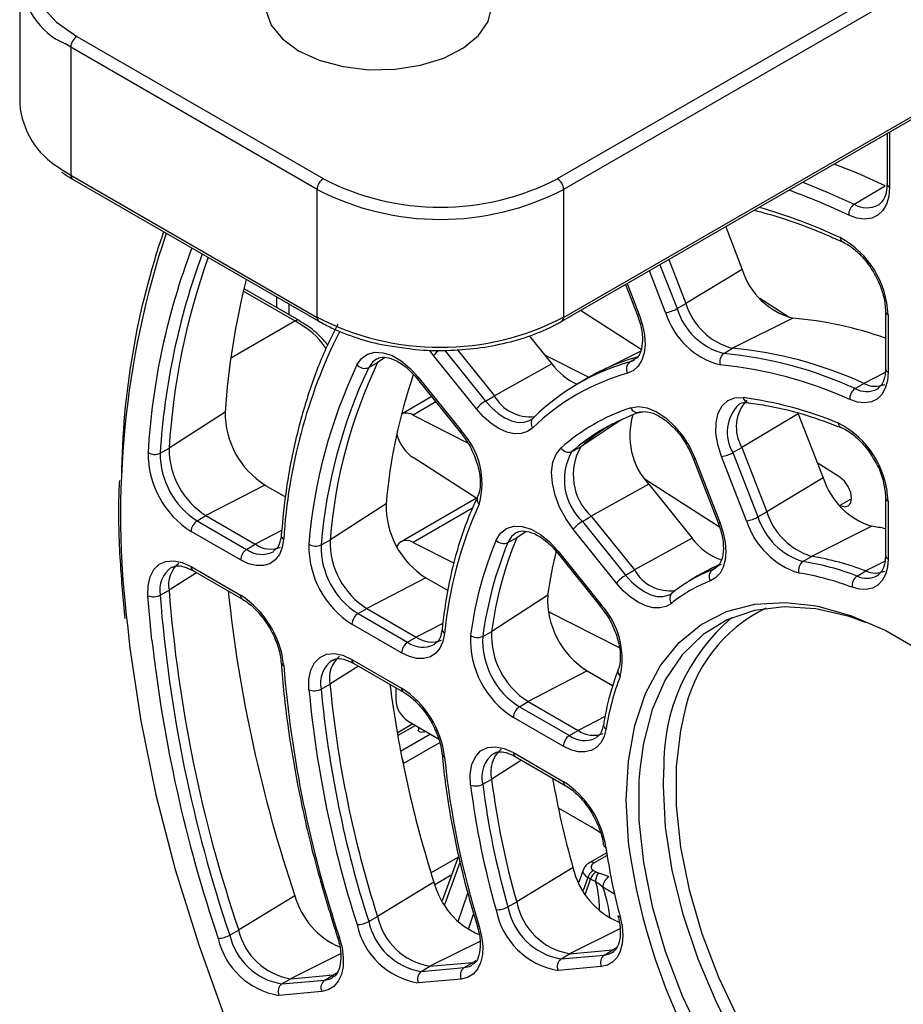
# Paper-space layout 'Sheet1' of a CAD drawing. Header units: millimetres. Extents: x -7 to 413, y -20 to 277.
# Tile 71 of 108: x 287 to 297, y 168 to 180. Entities that reach past the tile are written whole.
import ezdxf

# ---------------------------------------------------------------- set-up
doc = ezdxf.new("R2010")
doc.units = ezdxf.units.MM

psp = doc.layouts.new('Sheet1')

# ---------------------------------------------------------------- linework, layer by layer
at = {"color": 8, "linetype": 'Continuous', "lineweight": 25}
for p, q in [((293.084, 177.951), (302.532, 183.405)), ((302.627, 183.296), (293.155, 177.828)), ((293.155, 176.358), (302.721, 181.88)), ((287.498, 179.461), (287.429, 179.503)), ((296.898, 178.485), (296.898, 177.853)), ((287.369, 178.073), (287.498, 177.991)), ((294.327, 176.413), (294.14, 176.893)), ((294.262, 176.963), (294.458, 176.459)), ((293.884, 176.745), (294.024, 176.386)), ((290.072, 176.317), (289.479, 176.659)), ((289.344, 175.897), (290.072, 176.317)), ((291.109, 175.897), (291.02, 175.838)), ((291.662, 175.92), (291.616, 175.981)), ((291.792, 175.979), (292.26, 175.397)), ((296.847, 175.724), (296.602, 175.599)), ((291.69, 175.387), (291.428, 175.236)), ((293.824, 175.185), (293.353, 174.872)), ((296.461, 174.272), (296.327, 174.195)), ((292.111, 174.167), (291.428, 173.773)), ((289.919, 173.909), (289.617, 173.753)), ((292.727, 173.898), (292.618, 173.826)), ((296.846, 173.558), (296.625, 173.445)), ((288.943, 173.424), (288.627, 173.223)), ((294.864, 173.459), (294.882, 173.47)), ((291.769, 172.843), (291.465, 172.686)), ((290.801, 172.352), (290.474, 172.145)), ((293.632, 171.774), (293.322, 171.614)), ((291.455, 171.67), (291.251, 171.553)), ((291.284, 171.374), (291.626, 171.572)), ((291.731, 171.47), (291.318, 171.232)), ((292.674, 171.27), (292.33, 171.053)), ((294.301, 170.976), (294.305, 171.165)), ((291.633, 169.979), (291.945, 170.159)), ((291.969, 170.107), (291.79, 169.609)), ((293.655, 170.177), (293.506, 170.091)), ((291.871, 169.953), (291.676, 169.841)), ((293.434, 169.923), (293.381, 169.774)), ((293.406, 169.735), (293.464, 169.906)), ((293.74, 169.733), (293.605, 169.811)), ((291.945, 169.42), (292.056, 169.743)), ((292.123, 169.509), (292.061, 169.328)), ((293.801, 169.334), (293.225, 169.048)), ((292.193, 169.189), (291.62, 168.904)), ((293.757, 169.11), (293.721, 169.092)), ((290.593, 169.046), (290.021, 168.761)), ((292.148, 168.966), (292.113, 168.949)), ((290.548, 168.823), (290.513, 168.805))]:
    psp.add_line(p, q, dxfattribs=at)
at = {"color": 7, "linetype": 'Continuous', "lineweight": 25}
for p, q in [((293.134, 176.313), (302.721, 181.847)), ((286.912, 180.277), (286.912, 178.808)), ((287.569, 179.583), (290.397, 177.951)), ((290.327, 177.828), (287.498, 179.461)), ((287.498, 179.461), (287.498, 177.991)), ((296.868, 178.468), (296.868, 177.894)), ((287.498, 177.991), (290.327, 176.358)), ((287.519, 177.945), (290.347, 176.313)), ((290.327, 176.358), (290.327, 177.828)), ((293.155, 177.828), (293.155, 176.358)), ((296.492, 177.657), (296.846, 177.869)), ((296.868, 177.895), (296.868, 177.894)), ((295.016, 177.399), (295.207, 176.906)), ((294.363, 177.022), (294.559, 176.517)), ((295.207, 176.906), (294.559, 176.517)), ((289.489, 176.687), (289.486, 176.688)), ((290.122, 176.322), (289.489, 176.687)), ((293.867, 176.736), (294.001, 176.391)), ((289.86, 176.594), (289.86, 176.473)), ((295.753, 176.353), (295.409, 176.575)), ((290.001, 176.512), (290.001, 176.391)), ((294.458, 176.459), (294.559, 176.517)), ((294.046, 175.989), (293.35, 176.437)), ((295.788, 176.349), (295.095, 176.003)), ((296.851, 176.427), (296.851, 175.77)), ((296.88, 176.386), (296.88, 175.729)), ((290.123, 176.321), (290.122, 176.322)), ((292.761, 176.147), (293.022, 175.823)), ((291.933, 175.988), (292.361, 175.456)), ((294.995, 175.942), (295.095, 176.003)), ((292.155, 175.307), (291.662, 175.92)), ((292.937, 175.928), (293.444, 175.669)), ((294.035, 175.965), (293.568, 175.734)), ((293.917, 175.846), (294.016, 175.906)), ((290.919, 175.782), (291.02, 175.838)), ((293.022, 175.823), (292.361, 175.456)), ((293.917, 175.846), (293.968, 175.868)), ((291.48, 175.649), (291.972, 175.036)), ((291.48, 175.649), (291.48, 175.649)), ((291.487, 175.671), (291.98, 175.058)), ((293.378, 175.63), (293.279, 175.57)), ((296.502, 175.539), (296.602, 175.599)), ((296.757, 175.536), (296.77, 175.544)), ((291.642, 175.447), (291.295, 175.247)), ((292.26, 175.397), (292.361, 175.456)), ((289.27, 175.27), (288.627, 174.855)), ((291.428, 175.236), (292.052, 174.917)), ((292.779, 175.181), (292.814, 175.209)), ((295.849, 175.251), (295.201, 174.862)), ((295.849, 175.251), (296.136, 174.513)), ((291.972, 175.036), (292.03, 174.957)), ((288.525, 174.798), (288.627, 174.855)), ((293.251, 174.816), (293.353, 174.872)), ((295.099, 174.804), (295.201, 174.862)), ((295.201, 174.862), (295.488, 174.124)), ((292.159, 174.277), (291.428, 174.747)), ((295.255, 174.02), (294.969, 174.759)), ((295.099, 174.804), (295.386, 174.066)), ((294.643, 174.736), (294.93, 173.998)), ((294.666, 174.731), (294.952, 173.993)), ((296.327, 174.521), (296.068, 174.688)), ((289.728, 174.431), (289.05, 174.081)), ((289.728, 174.431), (289.963, 174.296)), ((294.134, 174.44), (293.473, 174.073)), ((294.947, 173.946), (294.09, 174.497)), ((294.134, 174.44), (294.63, 173.822)), ((296.136, 174.513), (295.488, 174.124)), ((292.167, 174.296), (292.168, 174.298)), ((291.118, 174.216), (290.474, 173.8)), ((292.154, 174.28), (291.29, 173.781)), ((296.325, 174.196), (296.327, 174.195)), ((296.851, 174.287), (296.851, 173.626)), ((296.88, 174.247), (296.88, 173.585)), ((288.949, 174.021), (289.05, 174.081)), ((289.05, 174.081), (289.617, 173.753)), ((293.371, 174.014), (293.473, 174.073)), ((293.473, 174.073), (293.969, 173.456)), ((295.386, 174.066), (295.488, 174.124)), ((288.949, 174.021), (289.517, 173.693)), ((293.371, 174.014), (293.868, 173.397)), ((296.693, 173.958), (296.002, 173.612)), ((289.448, 173.571), (288.88, 173.899)), ((293.763, 173.306), (293.267, 173.924)), ((289.517, 173.693), (289.617, 173.753)), ((290.372, 173.743), (290.474, 173.8)), ((291.428, 173.773), (291.898, 173.533)), ((292.516, 173.77), (292.618, 173.826)), ((294.63, 173.822), (293.969, 173.456)), ((289.822, 173.665), (289.828, 173.669)), ((293.084, 173.653), (293.581, 173.035)), ((293.092, 173.674), (293.588, 173.057)), ((295.902, 173.552), (296.002, 173.612)), ((296.851, 173.627), (296.851, 173.626)), ((294.939, 173.515), (294.819, 173.456)), ((288.88, 173.495), (289.448, 173.167)), ((288.901, 173.449), (289.468, 173.121)), ((293.868, 173.397), (293.969, 173.456)), ((294.694, 173.388), (294.595, 173.328)), ((294.864, 173.459), (294.896, 173.475)), ((296.525, 173.385), (296.625, 173.445)), ((296.757, 173.392), (296.77, 173.401)), ((291.575, 173.365), (290.896, 173.015)), ((291.575, 173.365), (291.829, 173.219)), ((288.525, 173.166), (288.627, 173.223)), ((292.973, 173.168), (292.33, 172.75)), ((294.401, 173.191), (294.385, 173.181)), ((290.796, 172.955), (290.896, 173.015)), ((290.796, 172.955), (291.365, 172.626)), ((290.896, 173.015), (291.465, 172.686)), ((292.977, 172.981), (293.794, 172.564)), ((293.581, 173.035), (293.638, 172.956)), ((291.296, 172.504), (290.726, 172.833)), ((292.228, 172.693), (292.33, 172.75)), ((291.365, 172.626), (291.465, 172.686)), ((291.67, 172.599), (291.677, 172.603)), ((290.726, 172.429), (291.296, 172.1)), ((290.747, 172.383), (291.316, 172.054)), ((293.428, 172.296), (292.749, 171.945)), ((293.428, 172.296), (293.718, 172.128)), ((290.372, 172.088), (290.474, 172.145)), ((291.228, 172.105), (291.228, 171.965)), ((292.649, 171.885), (292.749, 171.945)), ((292.749, 171.945), (293.322, 171.614)), ((292.649, 171.885), (293.222, 171.554)), ((291.37, 171.72), (291.718, 171.518)), ((293.152, 171.433), (292.579, 171.763)), ((291.426, 171.687), (291.246, 171.583)), ((291.556, 171.598), (291.569, 171.605)), ((293.222, 171.554), (293.322, 171.614)), ((292.579, 171.359), (293.152, 171.028)), ((292.6, 171.313), (293.173, 170.982)), ((292.228, 170.996), (292.33, 171.053)), ((293.095, 170.724), (293.473, 170.506)), ((293.578, 170.438), (293.473, 170.506)), ((291.952, 170.18), (291.763, 169.654)), ((293.651, 170.208), (293.456, 170.096)), ((293.264, 170.039), (292.618, 169.643)), ((293.379, 170.008), (293.329, 169.869)), ((293.497, 170.005), (293.528, 169.987)), ((293.464, 169.906), (293.434, 169.923)), ((291.667, 169.87), (291.02, 169.476)), ((290.072, 169.713), (289.425, 169.32)), ((292.516, 169.586), (292.618, 169.643)), ((290.919, 169.418), (291.02, 169.476)), ((289.324, 169.262), (289.425, 169.32)), ((293.225, 169.048), (293.721, 169.092)), ((293.622, 169.032), (293.721, 169.092)), ((293.126, 168.988), (293.225, 169.048)), ((293.126, 168.988), (293.622, 169.032)), ((293.714, 169.062), (293.731, 169.073)), ((291.521, 168.844), (291.62, 168.904)), ((291.521, 168.844), (292.014, 168.888)), ((291.62, 168.904), (292.113, 168.949)), ((292.014, 168.888), (292.113, 168.949)), ((293.588, 168.901), (293.092, 168.857)), ((289.922, 168.701), (290.021, 168.761)), ((290.021, 168.761), (290.513, 168.805)), ((290.413, 168.745), (290.513, 168.805)), ((291.98, 168.757), (291.487, 168.713)), ((289.922, 168.701), (290.413, 168.745)), ((290.379, 168.614), (289.888, 168.57))]:
    psp.add_line(p, q, dxfattribs=at)
at = {"color": 7, "linetype": 'Continuous', "lineweight": 25, "flags": 128}
for points in [[(287.569, 181.135), (287.333, 180.968), (287.157, 180.779), (287.049, 180.573), (287.012, 180.359), (287.049, 180.145), (287.157, 179.939), (287.333, 179.75), (287.569, 179.583)], [(289.739, 179.885), (289.8, 179.715), (289.927, 179.557), (290.114, 179.42)], [(290.114, 179.42), (290.351, 179.312), (290.625, 179.238), (290.92, 179.203), (291.222, 179.208), (291.514, 179.253), (291.779, 179.336), (292.005, 179.452), (292.178, 179.595), (292.289, 179.757), (292.333, 179.929)], [(296.846, 177.869), (296.535, 178.009), (296.263, 178.118)], [(296.898, 177.853), (296.889, 177.748), (296.863, 177.658), (296.82, 177.584), (296.763, 177.53), (296.692, 177.496), (296.611, 177.486), (296.522, 177.498), (296.428, 177.532)], [(296.77, 177.649), (296.78, 177.655), (296.782, 177.657)], [(294.024, 176.386), (294.061, 176.27), (294.084, 176.156), (294.09, 176.048), (294.08, 175.951), (294.054, 175.866), (294.012, 175.797), (293.957, 175.747), (293.89, 175.716)], [(290.784, 175.812), (290.836, 175.886), (290.906, 175.935), (290.99, 175.958), (291.085, 175.952), (291.186, 175.918), (291.29, 175.858), (291.392, 175.774), (291.487, 175.671)], [(296.88, 175.729), (296.872, 175.63), (296.847, 175.544), (296.808, 175.473), (296.754, 175.42), (296.688, 175.387), (296.612, 175.375), (296.529, 175.383), (296.441, 175.413)], [(294.969, 174.759), (294.926, 174.896), (294.904, 175.029), (294.906, 175.151), (294.93, 175.257), (294.976, 175.342), (295.041, 175.401), (295.123, 175.433), (295.217, 175.436)], [(293.926, 175.32), (294.016, 175.334), (294.116, 175.319), (294.222, 175.274), (294.328, 175.203), (294.43, 175.108), (294.523, 174.995), (294.603, 174.867), (294.666, 174.731)], [(292.802, 175.088), (292.741, 175.045), (292.67, 175.022), (292.59, 175.021), (292.504, 175.04), (292.414, 175.08), (292.324, 175.139), (292.237, 175.216), (292.155, 175.307)], [(293.267, 173.924), (293.181, 174.046), (293.11, 174.179), (293.058, 174.316), (293.027, 174.452), (293.018, 174.579), (293.033, 174.693), (293.069, 174.788), (293.126, 174.859)], [(296.327, 174.195), (296.379, 174.18), (296.422, 174.191), (296.451, 174.226), (296.461, 174.281), (296.451, 174.347), (296.422, 174.415), (296.379, 174.476), (296.327, 174.521)], [(292.381, 173.798), (292.43, 173.878), (292.499, 173.933), (292.583, 173.96), (292.679, 173.957), (292.783, 173.925), (292.89, 173.865), (292.994, 173.78), (293.092, 173.674)], [(294.952, 173.993), (294.989, 173.881), (295.011, 173.771), (295.019, 173.667), (295.011, 173.572), (294.988, 173.488), (294.951, 173.418), (294.901, 173.365), (294.84, 173.33)], [(289.942, 173.809), (289.926, 173.714), (289.893, 173.634), (289.845, 173.571), (289.783, 173.528), (289.71, 173.506), (289.628, 173.506), (289.539, 173.528), (289.448, 173.571)], [(291.428, 173.773), (291.389, 173.789), (291.351, 173.795), (291.316, 173.792), (291.286, 173.779), (291.261, 173.757), (291.243, 173.726), (291.242, 173.723)], [(288.385, 173.16), (288.387, 173.277), (288.41, 173.379), (288.453, 173.461), (288.515, 173.521), (288.591, 173.555), (288.68, 173.562), (288.778, 173.541), (288.88, 173.495)], [(296.88, 173.585), (296.872, 173.489), (296.85, 173.406), (296.813, 173.336), (296.763, 173.283), (296.701, 173.248), (296.63, 173.231), (296.551, 173.235), (296.467, 173.258)], [(294.393, 173.072), (294.332, 173.036), (294.261, 173.02), (294.182, 173.022), (294.098, 173.045), (294.012, 173.086), (293.925, 173.144), (293.841, 173.218), (293.763, 173.306)], [(295.994, 173.053), (296.072, 173.039), (296.459, 172.93), (296.855, 172.759), (297.255, 172.529), (297.651, 172.242), (298.038, 171.904), (298.409, 171.52), (298.759, 171.095), (299.083, 170.638), (299.374, 170.154), (299.629, 169.651), (299.843, 169.138), (300.013, 168.622), (300.136, 168.112), (300.211, 167.616), (300.229, 167.384)], [(296.622, 172.853), (296.433, 172.92), (296.051, 173.009), (295.686, 173.033), (295.345, 172.992), (295.034, 172.884), (294.756, 172.714), (294.518, 172.483), (294.322, 172.194), (294.173, 171.854), (294.072, 171.467), (294.033, 171.193)], [(288.148, 172.824), (288.178, 172.557), (288.303, 171.723), (288.476, 170.874), (288.698, 170.014), (288.967, 169.149), (289.28, 168.282), (289.638, 167.42), (290.036, 166.566), (290.474, 165.726), (290.949, 164.903), (291.458, 164.104), (291.998, 163.332), (292.566, 162.591), (293.16, 161.886), (293.775, 161.221), (294.409, 160.599), (295.057, 160.024), (295.717, 159.499), (296.095, 159.224)], [(291.789, 172.727), (291.77, 172.636), (291.736, 172.559), (291.688, 172.499), (291.626, 172.459), (291.553, 172.439), (291.472, 172.44), (291.385, 172.462), (291.296, 172.504)], [(290.232, 172.08), (290.232, 172.2), (290.254, 172.305), (290.296, 172.39), (290.357, 172.452), (290.434, 172.488), (290.524, 172.496), (290.623, 172.476), (290.726, 172.429)], [(294.536, 171.789), (294.498, 171.614), (294.448, 171.197), (294.448, 170.748), (294.498, 170.273), (294.596, 169.781), (294.742, 169.28), (294.933, 168.779), (295.166, 168.284), (295.437, 167.805), (295.741, 167.349), (296.074, 166.924), (296.43, 166.536), (296.803, 166.193), (297.187, 165.9), (297.576, 165.661), (297.964, 165.48), (298.343, 165.361), (298.357, 165.358)], [(291.556, 171.598), (291.543, 171.593), (291.528, 171.591), (291.513, 171.593), (291.5, 171.598), (291.491, 171.605), (291.488, 171.614)], [(293.642, 171.626), (293.62, 171.542), (293.583, 171.472), (293.534, 171.418), (293.472, 171.383), (293.401, 171.366), (293.323, 171.369), (293.239, 171.391), (293.152, 171.433)], [(292.088, 170.984), (292.084, 171.109), (292.102, 171.22), (292.143, 171.311), (292.203, 171.377), (292.281, 171.416), (292.372, 171.426), (292.474, 171.407), (292.579, 171.359)], [(293.805, 169.47), (293.828, 169.36), (293.836, 169.256), (293.829, 169.16), (293.806, 169.076), (293.77, 169.006), (293.72, 168.953), (293.659, 168.917), (293.588, 168.901)], [(293.805, 169.47), (293.794, 169.473), (293.786, 169.477), (293.781, 169.483), (293.779, 169.486)], [(292.187, 169.361), (292.215, 169.246), (292.228, 169.136), (292.223, 169.034), (292.203, 168.945), (292.167, 168.87), (292.116, 168.813), (292.053, 168.775), (291.98, 168.757)], [(292.162, 169.373), (292.163, 169.371), (292.168, 169.366), (292.176, 169.363), (292.187, 169.361)], [(290.581, 169.236), (290.612, 169.118), (290.627, 169.005), (290.624, 168.901), (290.605, 168.808), (290.569, 168.731), (290.518, 168.671), (290.454, 168.632), (290.379, 168.614)], [(290.557, 169.246), (290.558, 169.244), (290.562, 169.24), (290.57, 169.237), (290.581, 169.236)]]:
    psp.add_lwpolyline(points, dxfattribs=at)
at = {"color": 8, "linetype": 'Continuous', "lineweight": 25, "flags": 128}
for points in [[(295.9, 177.909), (296.181, 177.797), (296.492, 177.657)], [(294.024, 176.386), (294.013, 176.386), (294.006, 176.387), (294.002, 176.39), (294.001, 176.391)], [(291.012, 175.882), (290.963, 175.845), (290.919, 175.782)], [(291.487, 175.671), (291.481, 175.662), (291.479, 175.655), (291.479, 175.65), (291.48, 175.649)], [(292.26, 175.397), (292.33, 175.319), (292.405, 175.254), (292.482, 175.203), (292.559, 175.169), (292.633, 175.152), (292.702, 175.153), (292.763, 175.172), (292.779, 175.181)], [(291.98, 175.058), (291.974, 175.049), (291.972, 175.042), (291.972, 175.037), (291.972, 175.036)], [(294.643, 174.736), (294.644, 174.735), (294.648, 174.732), (294.655, 174.731), (294.666, 174.731)], [(294.93, 173.998), (294.93, 173.997), (294.934, 173.994), (294.942, 173.993), (294.952, 173.993)], [(292.616, 173.885), (292.559, 173.839), (292.516, 173.77)], [(293.084, 173.653), (293.084, 173.654), (293.083, 173.658), (293.086, 173.666), (293.092, 173.674)], [(293.868, 173.397), (293.935, 173.321), (294.007, 173.258), (294.081, 173.207), (294.155, 173.172), (294.227, 173.153), (294.295, 173.151), (294.356, 173.165), (294.386, 173.18)], [(288.43, 172.648), (288.426, 172.687), (288.385, 173.16)], [(293.581, 173.035), (293.58, 173.036), (293.58, 173.041), (293.582, 173.048), (293.588, 173.057)], [(293.903, 170.3), (293.899, 170.339), (293.873, 170.814), (293.899, 171.26), (293.973, 171.67), (294.097, 172.038), (294.267, 172.357), (294.481, 172.623), (294.736, 172.831), (295.027, 172.979), (295.35, 173.063), (295.7, 173.084), (295.994, 173.053)], [(291.553, 171.614), (291.554, 171.611), (291.556, 171.598)], [(294.033, 171.193), (294.021, 171.04), (294.021, 170.58), (294.072, 170.094), (294.173, 169.59), (294.322, 169.077), (294.518, 168.563), (294.756, 168.057), (295.034, 167.566), (295.345, 167.099), (295.686, 166.664), (296.051, 166.267), (296.433, 165.916), (296.826, 165.615), (297.225, 165.37), (297.387, 165.288)], [(297.57, 165.505), (297.309, 165.652), (296.913, 165.925), (296.525, 166.252), (296.151, 166.626), (295.798, 167.043), (295.471, 167.495), (295.176, 167.974), (294.918, 168.473), (294.701, 168.984), (294.528, 169.498), (294.402, 170.007), (294.326, 170.503), (294.301, 170.976)], [(293.622, 169.032), (293.683, 169.046), (293.714, 169.062)], [(292.014, 168.888), (292.077, 168.903), (292.105, 168.917)], [(290.413, 168.745), (290.478, 168.761), (290.508, 168.776)]]:
    psp.add_lwpolyline(points, dxfattribs=at)
at = {"color": 7, "linetype": 'Continuous', "lineweight": 25}
for centre, radius, start, end in [((287.776, 180.273), 0.845, 118.3909, 245.75), ((287.652, 179.454), 0.154, 122.6068, 177.3917), ((287.863, 178.89), 0.954, 184.9366, 238.8165), ((290.48, 177.821), 0.154, 122.6068, 177.3917), ((291.741, 180.543), 2.92, 242.6095, 297.3905), ((293.001, 177.821), 0.154, 2.606, 57.3939), ((291.741, 180.557), 3.074, 242.6098, 297.3903), ((296.572, 177.538), 0.144, 123.9464, 182.3774), ((297.015, 174.441), 8.935, 161.055, 179.4345), ((295.822, 176.345), 1.059, 2.2315, 61.2691), ((296.769, 174.333), 8.159, 160.5673, 176.3302), ((295.997, 177.148), 0.826, 197.0233, 255.3281), ((298.059, 174.656), 8.81, 165.9521, 176.0016), ((294.269, 176.79), 0.382, 278.7768, 299.6754), ((295.189, 176.683), 0.765, 197.0233, 255.3281), ((295.288, 176.74), 0.762, 197.0233, 255.3281), ((291.741, 179.088), 3.074, 242.6098, 297.3903), ((295.18, 176.674), 0.892, 197.0233, 255.3281), ((295.413, 172.044), 4.321, 70.5686, 85.0242), ((296.121, 173.431), 6.19, 153.4994, 176.5029), ((294.661, 171.367), 4.656, 65.3593, 84.6492), ((294.711, 173.426), 2.576, 105.6464, 121.1632), ((295.065, 175.848), 0.117, 126.3639, 198.5738), ((294.561, 171.308), 4.655, 65.3593, 84.6492), ((296.159, 173.268), 5.947, 154.6712, 175.331), ((296.238, 173.264), 5.885, 154.6713, 175.331), ((296.339, 173.321), 5.884, 154.6713, 175.3309), ((290.872, 175.888), 0.116, 220.9467, 293.5683), ((294.608, 173.377), 2.564, 105.6241, 134.3867), ((293.637, 176.289), 0.772, 217.1366, 244.9882), ((293.979, 175.765), 0.102, 127.3946, 208.9046), ((294.525, 171.238), 4.594, 65.3593, 84.6492), ((297.481, 173.647), 6.389, 161.276, 174.8903), ((294.571, 173.279), 2.53, 105.6241, 134.3867), ((296.581, 175.423), 0.141, 124.1758, 183.9221), ((296.733, 175.842), 0.276, 241.748, 293.1402), ((292.772, 175.687), 0.472, 209.3016, 276.2421), ((294.647, 171.123), 4.35, 67.5374, 82.4711), ((292.452, 175.068), 0.381, 120.3202, 141.2305), ((294.696, 173.063), 2.385, 108.8459, 131.1649), ((294.006, 175.35), 0.0856, 200.2909, 292.8627), ((295.599, 175.097), 0.461, 137.6083, 210.5623), ((290.255, 175.264), 0.985, 179.6166, 237.6701), ((291.351, 175.113), 0.145, 57.9954, 112.6915), ((292.865, 175.142), 0.0835, 126.9538, 221.0674), ((294.799, 173.045), 2.352, 108.846, 131.1648), ((294.74, 174.999), 0.825, 163.1237, 222.6888), ((294.906, 173.094), 2.361, 120.2199, 131.1482), ((295.832, 174.209), 1.049, 2.0305, 62.9044), ((291.698, 175.135), 0.473, 194.5087, 235.1246), ((291.327, 174.449), 0.892, 344.6756, 42.9747), ((289.536, 174.849), 0.909, 179.6165, 237.6702), ((293.213, 174.908), 0.0997, 209.6964, 292.5371), ((293.914, 174.548), 0.648, 150.0057, 227.047), ((289.449, 174.798), 1.064, 179.6165, 237.6702), ((288.461, 174.928), 0.144, 237.9649, 296.0997), ((289.438, 174.792), 0.913, 179.6165, 237.6702), ((293.815, 174.49), 0.651, 150.0057, 227.0471), ((294.911, 175.136), 0.382, 278.7768, 299.6753), ((296.947, 174.771), 0.851, 197.6364, 252.6548), ((292.098, 174.195), 0.98, 178.7311, 237.7682), ((296.364, 172.298), 4.595, 155.3581, 174.6442), ((295.197, 174.397), 0.382, 278.777, 299.6752), ((296.137, 174.305), 0.788, 197.6364, 252.6548), ((296.236, 174.362), 0.785, 197.6364, 252.6548), ((289.034, 173.892), 0.154, 123.2303, 177.3468), ((293.564, 173.685), 0.381, 120.3191, 141.2311), ((296.131, 174.299), 0.919, 197.6364, 252.6548), ((296.284, 171.274), 2.716, 77.9619, 81.3417), ((289.793, 173.99), 0.295, 233.4225, 292.4503), ((291.291, 173.729), 1.059, 178.7313, 237.7681), ((290.31, 173.871), 0.142, 236.6486, 295.9049), ((291.28, 173.723), 0.908, 178.7312, 237.7682), ((291.379, 173.78), 0.905, 178.7312, 237.7682), ((296.402, 172.135), 4.352, 157.5358, 172.4665), ((296.481, 172.131), 4.29, 157.5355, 172.4667), ((296.581, 172.187), 4.289, 157.5356, 172.4667), ((292.468, 173.879), 0.119, 222.9715, 293.8436), ((295.2, 174.236), 0.705, 215.9657, 250.5717), ((289.602, 173.564), 0.154, 123.2303, 177.3468), ((297.716, 172.51), 4.789, 165.7643, 172.1003), ((295.525, 170.587), 3.062, 68.9598, 81.0487), ((288.944, 173.283), 0.323, 129.522, 190.6325), ((295.563, 171.953), 1.677, 110.9659, 121.2066), ((295.973, 173.455), 0.121, 126.0069, 196.0099), ((295.426, 170.529), 3.061, 68.9598, 81.0487), ((294.06, 173.067), 0.381, 120.3194, 141.2308), ((294.38, 173.689), 0.473, 209.5356, 276.9291), ((295.463, 171.896), 1.674, 110.961, 129.0498), ((294.924, 173.381), 0.0983, 127.4854, 211.2148), ((295.39, 170.458), 2.999, 68.9598, 81.0487), ((296.602, 173.274), 0.135, 124.6196, 186.8411), ((296.735, 173.685), 0.264, 245.3952, 293.9074), ((295.427, 171.798), 1.641, 110.9609, 129.0498), ((288.448, 173.314), 0.166, 247.6012, 297.4053), ((304.465, 174.394), 15.988, 184.4062, 198.7231), ((304.564, 174.451), 15.984, 184.4062, 198.7231), ((305.502, 174.927), 16.287, 186.0312, 198.669), ((288.856, 172.249), 1.092, 5.7173, 57.1977), ((293.943, 173.119), 0.971, 177.0962, 237.969), ((294.461, 173.127), 0.0869, 127.227, 218.8236), ((292.908, 172.438), 0.919, 347.3486, 42.3617), ((290.88, 172.826), 0.154, 123.2303, 177.3468), ((296.528, 171.215), 2.224, 130.4141, 181.3006), ((293.224, 172.704), 0.896, 177.0961, 237.9691), ((304.737, 174.474), 16.409, 186.3873, 198.6573), ((291.45, 172.497), 0.154, 123.2303, 177.3468), ((291.641, 172.924), 0.296, 233.5326, 292.3402), ((293.136, 172.652), 1.049, 177.0962, 237.969), ((292.168, 172.817), 0.137, 234.3045, 295.5506), ((293.126, 172.648), 0.9, 177.0961, 237.969), ((290.797, 172.213), 0.33, 129.9584, 191.8912), ((303.134, 173.431), 13.235, 184.6499, 198.4794), ((303.015, 173.321), 12.596, 185.3568, 197.7725), ((304.109, 173.829), 13.057, 187.4145, 197.6491), ((296.606, 171.159), 3, 158.9578, 171.0445), ((290.293, 172.239), 0.17, 249.0824, 297.5827), ((302.907, 173.268), 12.73, 185.3568, 197.7726), ((302.916, 173.264), 12.599, 185.3568, 197.7725), ((290.702, 171.181), 1.094, 6.6894, 57.1547), ((291.535, 171.979), 0.307, 182.6056, 237.3944), ((292.733, 171.756), 0.154, 123.2303, 177.3468), ((291.528, 171.614), 0.04, 131.9147, 180), ((293.498, 171.855), 0.298, 233.7564, 292.1164), ((293.306, 171.425), 0.154, 123.2303, 177.3468), ((292.662, 171.137), 0.343, 130.763, 194.1122), ((301.582, 172.298), 9.843, 185.7707, 197.3586), ((301.462, 172.187), 9.203, 187.0814, 196.0479), ((302.464, 172.672), 9.57, 189.6667, 195.967), ((292.556, 170.106), 1.098, 8.5522, 57.0963), ((292.144, 171.154), 0.179, 251.8368, 297.8931), ((301.355, 172.135), 9.338, 187.0815, 196.0478), ((301.364, 172.131), 9.206, 187.0814, 196.048), ((293.651, 170.307), 0.0383, 195.6345, 257.0786), ((300.024, 171.159), 6.444, 187.9364, 195.1929), ((301.016, 171.259), 7.178, 187.6845, 230.9681), ((294.142, 170.242), 0.902, 192.9627, 247.3574), ((293.581, 169.875), 0.155, 122.7426, 161.6081), ((293.611, 169.857), 0.155, 122.7426, 161.6081), ((293.756, 169.846), 0.239, 147.0491, 171.4885), ((293.759, 169.803), 0.154, 122.629, 177.0829), ((292.534, 170.093), 0.895, 194.3764, 247.238), ((290.933, 169.947), 0.892, 195.1692, 247.0685), ((292.392, 169.808), 0.254, 267.4318, 299.1842), ((293.238, 169.717), 0.873, 190.7732, 260.3281), ((293.251, 169.726), 0.748, 190.7732, 260.3281), ((293.35, 169.783), 0.745, 190.7732, 260.3281), ((291.74, 169.631), 0.736, 192.1324, 260.6155), ((290.138, 169.483), 0.731, 192.8805, 260.782), ((290.781, 169.662), 0.28, 270.6469, 299.3573), ((291.627, 169.564), 0.862, 192.1324, 260.6156), ((291.641, 169.574), 0.739, 192.1326, 260.6154), ((289.178, 169.521), 0.297, 272.4422, 299.4407), ((290.025, 169.415), 0.856, 192.8807, 260.782), ((290.039, 169.426), 0.734, 192.8805, 260.782), ((293.191, 168.901), 0.109, 126.9945, 203.8485), ((293.687, 168.945), 0.109, 126.9951, 203.8485), ((292.079, 168.801), 0.109, 126.9951, 203.8479), ((291.587, 168.757), 0.109, 126.9932, 203.8498), ((289.987, 168.614), 0.109, 126.9947, 203.8492), ((290.479, 168.658), 0.109, 126.9952, 203.8478)]:
    psp.add_arc(centre, radius, start, end, dxfattribs=at)
at = {"color": 8, "linetype": 'Continuous', "lineweight": 25}
for centre, radius, start, end in [((287.546, 177.985), 0.048, 172.7569, 235.932), ((293.168, 170.702), 7.568, 64.478, 70.1028), ((296.917, 177.898), 0.0494, 185.0943, 246.225), ((293.469, 171.033), 6.866, 65.3706, 73.6584), ((296.638, 177.907), 0.29, 239.6257, 296.9839), ((298.312, 174.091), 10.242, 161.5942, 187.107), ((296.388, 177.274), 0.0574, 179.8028, 240.2171), ((296.316, 174.333), 7.945, 159.1955, 176.5888), ((296.612, 174.284), 8.104, 159.7725, 176.3606), ((290.101, 176.277), 0.0488, 64.8111, 125.8292), ((290.371, 176.351), 0.045, 170.3944, 238.3174), ((293.105, 176.353), 0.0503, 305.7079, 5.6187), ((296.898, 176.431), 0.0479, 183.4531, 247.2468), ((291.928, 175.711), 0.338, 126.8617, 141.8881), ((296.898, 175.773), 0.048, 184.1288, 247.1905), ((296.632, 175.778), 0.272, 241.437, 297.4594), ((295.289, 175.45), 0.0733, 190.9146, 262.2286), ((295.489, 175.038), 0.455, 135.2064, 210.9658), ((296.37, 175.145), 0.0606, 182.0345, 242.6391), ((292.239, 174.27), 0.0766, 160.3483, 227.4504), ((296.901, 174.293), 0.0506, 186.6495, 245.4809), ((289.968, 173.857), 0.0546, 179.4167, 242.0027), ((289.692, 173.925), 0.29, 233.0043, 296.6361), ((296.9, 173.63), 0.0494, 185.079, 246.2403), ((288.835, 173.227), 0.316, 124.6462, 191.1398), ((288.928, 173.489), 0.048, 172.814, 235.8749), ((296.634, 173.621), 0.26, 245.1127, 298.3092), ((289.495, 173.161), 0.0481, 172.8502, 235.8182), ((296.235, 171.461), 1.73, 115.9876, 169.0465), ((291.817, 172.776), 0.0567, 177.8678, 240.4703), ((291.54, 172.859), 0.291, 233.1211, 296.5193), ((289.957, 172.4), 0.044, 190.5999, 251.1717), ((290.687, 172.157), 0.322, 125.1204, 192.4173), ((290.774, 172.423), 0.048, 172.814, 235.8749), ((293.853, 172.292), 0.073, 163.7803, 229.6988), ((291.343, 172.094), 0.0481, 172.8502, 235.8182), ((293.674, 171.678), 0.0607, 174.734, 237.6658), ((293.398, 171.792), 0.296, 233.5021, 294.7228), ((292.552, 171.08), 0.335, 126.1941, 194.6384), ((292.629, 171.354), 0.0494, 173.7635, 234.9254), ((291.174, 171.226), 0.144, 2.2809, 29.9124), ((291.801, 171.348), 0.0421, 192.4894, 253.0745), ((293.202, 171.023), 0.0494, 173.7804, 234.6788), ((293.477, 170.051), 0.0493, 53.6815, 114.999)]:
    psp.add_arc(centre, radius, start, end, dxfattribs=at)
for centre, major_axis, ratio, start_param, end_param in [((293.577, 169.969), (0.2, -0.032), 0.441094, 3.060072, 3.992571), ((293.412, 169.384), (0.046, 0.563), 0.262889, 5.027877, 5.817784), ((293.483, 169.424), (-0.051, 0.571), 0.360676, 4.739752, 5.423881)]:
    psp.add_ellipse(centre, major_axis=major_axis, ratio=ratio, start_param=start_param, end_param=end_param, dxfattribs=at)
at = {"color": 7, "linetype": 'Continuous', "lineweight": 25}
for centre, major_axis, ratio, start_param, end_param in [((293.577, 170.05), (0.106, 0.01), 0.567817, 2.247296, 3.814161), ((293.606, 169.952), (0.2, -0.031), 0.437546, 3.993009, 4.333078), ((293.606, 170.033), (0.106, 0.01), 0.572188, 3.816382, 4.156451)]:
    psp.add_ellipse(centre, major_axis=major_axis, ratio=ratio, start_param=start_param, end_param=end_param, dxfattribs=at)
for points, knots in [([(287.394, 178.027), (287.403, 178.02), (287.44, 177.99), (287.485, 177.965), (287.519, 177.945)], [0, 0, 0, 0, 0.2397619, 1, 1, 1, 1]), ([(296.868, 177.894), (296.867, 177.869), (296.864, 177.796), (296.834, 177.705), (296.796, 177.672), (296.778, 177.655)], [0, 0, 0, 0, 0.211661, 0.61709, 1, 1, 1, 1]), ([(295.343, 177.588), (295.443, 177.562), (295.718, 177.489), (296.059, 177.357), (296.3, 177.25), (296.36, 177.224)], [0, 0, 0, 0, 0.298716, 0.826468, 1, 1, 1, 1]), ([(296.36, 177.224), (296.382, 177.213), (296.445, 177.18), (296.557, 177.088), (296.678, 176.941), (296.775, 176.769), (296.839, 176.587), (296.847, 176.48), (296.851, 176.427)], [0, 0, 0, 0, 0.092134, 0.271711, 0.453141, 0.635834, 0.818453, 1, 1, 1, 1]), ([(294.001, 176.391), (294.012, 176.36), (294.043, 176.272), (294.067, 176.129), (294.054, 175.991), (294.017, 175.902), (293.98, 175.883), (293.965, 175.875)], [0, 0, 0, 0, 0.123022, 0.360297, 0.594436, 0.826488, 1, 1, 1, 1]), ([(290.563, 176.28), (290.522, 176.198), (290.402, 175.96), (290.236, 175.532), (290.08, 174.986), (289.97, 174.428), (289.932, 174.04), (289.914, 173.858)], [0, 0, 0, 0, 0.11982, 0.346223, 0.572888, 0.799814, 1, 1, 1, 1]), ([(290.448, 176.044), (290.398, 176.099), (290.297, 176.211), (290.18, 176.282), (290.121, 176.317)], [0, 0, 0, 0, 0.49423, 1, 1, 1, 1]), ([(290.347, 176.313), (290.394, 176.287), (290.528, 176.214), (290.781, 176.117), (291.065, 176.04), (291.252, 176.017), (291.323, 176.008)], [0, 0, 0, 0, 0.168394, 0.487353, 0.806068, 1, 1, 1, 1]), ([(291.323, 176.008), (291.368, 176.002), (291.527, 175.977), (291.814, 175.974), (292.167, 175.998), (292.509, 176.062), (292.821, 176.158), (293.022, 176.249), (293.119, 176.304), (293.134, 176.313)], [0, 0, 0, 0, 0.070808, 0.251912, 0.433027, 0.614292, 0.795873, 0.968383, 1, 1, 1, 1]), ([(291.014, 175.878), (291.02, 175.883), (291.045, 175.903), (291.113, 175.903), (291.229, 175.869), (291.359, 175.784), (291.44, 175.693), (291.48, 175.649)], [0, 0, 0, 0, 0.075047, 0.3091, 0.532528, 0.77131, 1, 1, 1, 1]), ([(296.851, 175.77), (296.849, 175.746), (296.846, 175.675), (296.817, 175.588), (296.781, 175.558), (296.765, 175.544)], [0, 0, 0, 0, 0.215734, 0.628991, 1, 1, 1, 1]), ([(295.17, 175.356), (295.174, 175.36), (295.199, 175.382), (295.241, 175.379), (295.276, 175.377)], [0, 0, 0, 0, 0.176201, 1, 1, 1, 1]), ([(295.276, 175.377), (295.351, 175.366), (295.571, 175.335), (295.927, 175.247), (296.211, 175.14), (296.343, 175.091)], [0, 0, 0, 0, 0.219647, 0.64, 1, 1, 1, 1]), ([(294.029, 175.266), (294.042, 175.27), (294.078, 175.279), (294.166, 175.268), (294.294, 175.205), (294.425, 175.089), (294.511, 174.991), (294.542, 174.933), (294.543, 174.932)], [0, 0, 0, 0, 0.111359, 0.322931, 0.549913, 0.773051, 0.997205, 1, 1, 1, 1]), ([(296.343, 175.091), (296.364, 175.082), (296.426, 175.053), (296.538, 174.966), (296.664, 174.825), (296.726, 174.71), (296.758, 174.653)], [0, 0, 0, 0, 0.144798, 0.427489, 0.712835, 1, 1, 1, 1]), ([(292.03, 174.957), (292.03, 174.957), (292.068, 174.904), (292.129, 174.784), (292.188, 174.607), (292.205, 174.443), (292.189, 174.345), (292.171, 174.306), (292.168, 174.298)], [0, 0, 0, 0, 0.00143, 0.23779, 0.474261, 0.707883, 0.937495, 1, 1, 1, 1]), ([(294.543, 174.932), (294.574, 174.879), (294.612, 174.815), (294.638, 174.748), (294.643, 174.736)], [0, 0, 0, 0, 0.827288, 1, 1, 1, 1]), ([(296.758, 174.653), (296.758, 174.653), (296.791, 174.597), (296.827, 174.476), (296.849, 174.355), (296.85, 174.298), (296.851, 174.287)], [0, 0, 0, 0, 0.000541, 0.468484, 0.906005, 1, 1, 1, 1]), ([(288.056, 174.485), (288.053, 174.424), (288.04, 174.123), (288.056, 173.594), (288.098, 173.118), (288.118, 172.898)], [0, 0, 0, 0, 0.122137, 0.59573, 1, 1, 1, 1]), ([(292.168, 174.298), (292.134, 174.223), (292.037, 174.01), (291.91, 173.623), (291.811, 173.186), (291.775, 172.895), (291.76, 172.778)], [0, 0, 0, 0, 0.165776, 0.478711, 0.792125, 1, 1, 1, 1]), ([(294.93, 173.998), (294.94, 173.967), (294.972, 173.879), (294.995, 173.737), (294.983, 173.597), (294.94, 173.501), (294.897, 173.477), (294.874, 173.464)], [0, 0, 0, 0, 0.113896, 0.333571, 0.550341, 0.765179, 1, 1, 1, 1]), ([(289.914, 173.858), (289.911, 173.835), (289.902, 173.77), (289.871, 173.702), (289.837, 173.681), (289.824, 173.672)], [0, 0, 0, 0, 0.236405, 0.691611, 1, 1, 1, 1]), ([(292.617, 173.883), (292.62, 173.885), (292.642, 173.905), (292.703, 173.908), (292.817, 173.881), (292.945, 173.801), (293.036, 173.712), (293.079, 173.659), (293.084, 173.653)], [0, 0, 0, 0, 0.039332, 0.278274, 0.50153, 0.740323, 0.966485, 1, 1, 1, 1]), ([(296.851, 173.626), (296.849, 173.602), (296.846, 173.531), (296.817, 173.444), (296.782, 173.414), (296.765, 173.4)], [0, 0, 0, 0, 0.216697, 0.631797, 1, 1, 1, 1]), ([(288.657, 173.482), (288.671, 173.49), (288.705, 173.509), (288.789, 173.503), (288.865, 173.466), (288.901, 173.449)], [0, 0, 0, 0, 0.268012, 0.655842, 1, 1, 1, 1]), ([(289.468, 173.121), (289.491, 173.107), (289.556, 173.066), (289.666, 172.961), (289.78, 172.803), (289.865, 172.626), (289.904, 172.485), (289.911, 172.411), (289.913, 172.392)], [0, 0, 0, 0, 0.104454, 0.307643, 0.513028, 0.719411, 0.924903, 1, 1, 1, 1]), ([(293.638, 172.956), (293.638, 172.956), (293.676, 172.904), (293.737, 172.784), (293.796, 172.606), (293.813, 172.445), (293.798, 172.354), (293.785, 172.318), (293.783, 172.314)], [0, 0, 0, 0, 0.00149, 0.247927, 0.49448, 0.738061, 0.967345, 1, 1, 1, 1]), ([(291.76, 172.778), (291.757, 172.757), (291.747, 172.693), (291.716, 172.631), (291.684, 172.613), (291.672, 172.606)], [0, 0, 0, 0, 0.247353, 0.724756, 1, 1, 1, 1]), ([(289.913, 172.392), (289.923, 172.271), (289.953, 171.922), (290.035, 171.328), (290.175, 170.611), (290.348, 169.915), (290.491, 169.458), (290.557, 169.246)], [0, 0, 0, 0, 0.119777, 0.34731, 0.574841, 0.802332, 1, 1, 1, 1]), ([(290.503, 172.416), (290.515, 172.423), (290.546, 172.442), (290.628, 172.439), (290.708, 172.401), (290.747, 172.383)], [0, 0, 0, 0, 0.231528, 0.621426, 1, 1, 1, 1]), ([(293.783, 172.314), (293.76, 172.249), (293.694, 172.07), (293.643, 171.854), (293.617, 171.703), (293.614, 171.683)], [0, 0, 0, 0, 0.326921, 0.91293, 1, 1, 1, 1]), ([(291.316, 172.054), (291.339, 172.04), (291.404, 171.999), (291.514, 171.894), (291.628, 171.737), (291.713, 171.559), (291.75, 171.424), (291.758, 171.354), (291.76, 171.34)], [0, 0, 0, 0, 0.106455, 0.313541, 0.522859, 0.733199, 0.942629, 1, 1, 1, 1]), ([(293.614, 171.683), (293.609, 171.663), (293.596, 171.603), (293.565, 171.549), (293.532, 171.534), (293.521, 171.529)], [0, 0, 0, 0, 0.253683, 0.746365, 1, 1, 1, 1]), ([(292.355, 171.346), (292.364, 171.352), (292.391, 171.371), (292.465, 171.37), (292.548, 171.343), (292.594, 171.317), (292.6, 171.313)], [0, 0, 0, 0, 0.169166, 0.562558, 0.942574, 1, 1, 1, 1]), ([(291.76, 171.34), (291.771, 171.234), (291.804, 170.929), (291.892, 170.411), (292.019, 169.857), (292.122, 169.51), (292.162, 169.373)], [0, 0, 0, 0, 0.165709, 0.480472, 0.7952197, 1, 1, 1, 1]), ([(293.173, 170.982), (293.195, 170.968), (293.261, 170.927), (293.371, 170.822), (293.485, 170.665), (293.569, 170.49), (293.603, 170.366), (293.612, 170.305), (293.614, 170.297)], [0, 0, 0, 0, 0.1105569, 0.3256197, 0.5430036, 0.7614462, 0.9668855, 1, 1, 1, 1]), ([(293.456, 170.096), (293.436, 170.083), (293.403, 170.061), (293.387, 170.024), (293.381, 170.01)], [0, 0, 0, 0, 0.590488, 1, 1, 1, 1]), ([(293.605, 169.811), (293.587, 169.827), (293.56, 169.851), (293.53, 169.874), (293.52, 169.882)], [0, 0, 0, 0, 0.660008, 1, 1, 1, 1]), ([(293.556, 169.976), (293.569, 169.973), (293.612, 169.962), (293.65, 169.945), (293.676, 169.932)], [0, 0, 0, 0, 0.292015, 1, 1, 1, 1]), ([(293.78, 169.485), (293.787, 169.456), (293.807, 169.37), (293.81, 169.241), (293.78, 169.124), (293.743, 169.088), (293.725, 169.069)], [0, 0, 0, 0, 0.148956, 0.434858, 0.717157, 1, 1, 1, 1]), ([(292.162, 169.373), (292.171, 169.343), (292.195, 169.256), (292.205, 169.121), (292.178, 169), (292.143, 168.937), (292.11, 168.926), (292.102, 168.923)], [0, 0, 0, 0, 0.13456, 0.393231, 0.64841, 0.903642, 1, 1, 1, 1]), ([(290.557, 169.246), (290.566, 169.216), (290.592, 169.128), (290.605, 168.992), (290.582, 168.866), (290.545, 168.799), (290.514, 168.785), (290.504, 168.78)], [0, 0, 0, 0, 0.13265, 0.38786, 0.63958, 0.890709, 1, 1, 1, 1])]:
    psp.add_open_spline(points, degree=3, knots=knots, dxfattribs=at)
at = {"color": 8, "linetype": 'Continuous', "lineweight": 25}
psp.add_open_spline([(290.429, 175.999), (290.415, 176.021), (290.316, 176.166), (290.184, 176.247), (290.072, 176.317)], degree=3, knots=[0, 0, 0, 0, 0.147111, 1, 1, 1, 1], dxfattribs=at)

doc.saveas('drawing.dxf')
